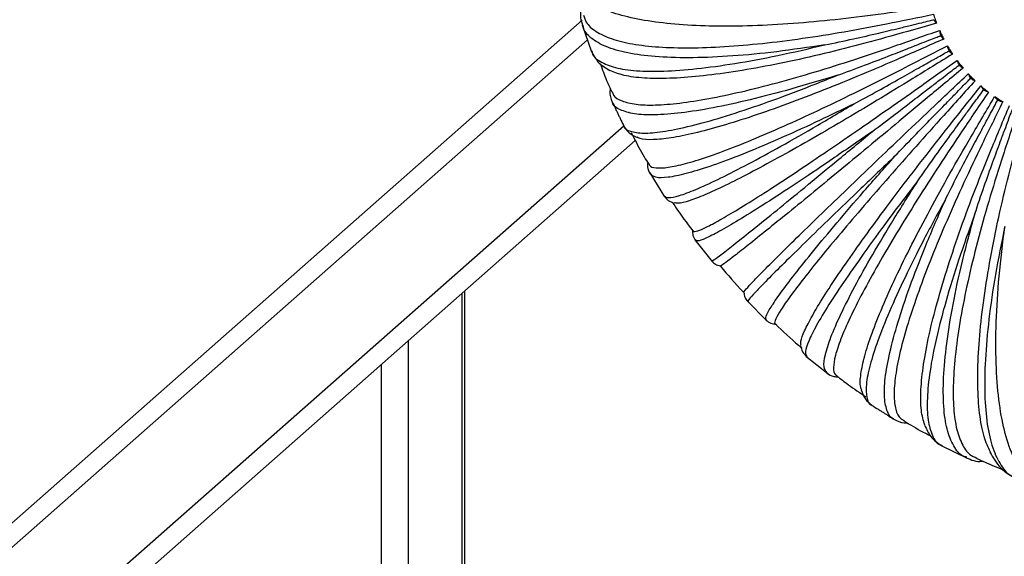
# Paper-space layout '_Dimétrica' of a CAD drawing. Header units: millimetres. Extents: x -569 to 164, y -631 to 613.
# Tile 8 of 24: x -490 to -349, y -426 to -349. Entities that reach past the tile are written whole.
import ezdxf

# ---------------------------------------------------------------- set-up
doc = ezdxf.new("R2010")
doc.units = ezdxf.units.MM

psp = doc.layouts.new('_Dimétrica')

# ---------------------------------------------------------------- linework, layer by layer
at = {"color": 7, "linetype": 'Continuous', "lineweight": 25}
for p, q in [((-409.57, -349.21), (-518.61, -445.37)), ((-409.54, -349.85), (-408.2, -353.74)), ((-409.41, -349.94), (-409.42, -349.89)), ((-512.65, -443.63), (-408.79, -352.03)), ((-408.17, -353.59), (-408.16, -353.66)), ((-403.54, -364.37), (-504.23, -453.18)), ((-403.58, -364.34), (-403.58, -364.37)), ((-506.7, -458.87), (-401.93, -366.47)), ((-399.87, -371.13), (-397.74, -374.55)), ((-393.38, -380.71), (-390.89, -383.86)), ((-426.78, -445.11), (-426.78, -388.39)), ((-426.4, -445.45), (-426.4, -388.05)), ((-385.89, -389.5), (-383.06, -392.35)), ((-434.52, -395.21), (-434.52, -441.61)), ((-377.45, -397.41), (-374.31, -399.93)), ((-438.4, -398.63), (-438.4, -439.57)), ((-368.04, -404.41), (-368.01, -404.42)), ((-358.02, -410.27), (-354.32, -412.06)), ((-357.94, -410.23), (-357.87, -410.25)), ((-354.34, -411.94), (-354.39, -411.92))]:
    psp.add_line(p, q, dxfattribs=at)
for points, knots in [([(-409.7, -347.57), (-409.7, -347.6), (-409.96, -348.45), (-409.72, -349.22), (-409.5, -349.98)], [0, 0, 0, 0, 0.0298601, 1, 1, 1, 1]), ([(-359.43, -347.3), (-361.72, -347.63), (-366.12, -348.26), (-372.58, -349.09), (-378.65, -349.66), (-384.53, -350.01), (-390.07, -350.1), (-395.17, -349.91), (-399.71, -349.43), (-403.55, -348.66), (-406.51, -347.71), (-407.79, -346.9), (-408.36, -346.54)], [0, 0, 0, 0, 0.101398, 0.194542, 0.291001, 0.390455, 0.4925, 0.596655, 0.70237, 0.809042, 0.916035, 1, 1, 1, 1]), ([(-409.35, -348.48), (-409.25, -348.82), (-409, -349.7), (-407.68, -350.84), (-405.48, -351.9), (-402.44, -352.65), (-398.67, -353.09), (-394.24, -353.21), (-389.25, -353.03), (-383.81, -352.57), (-378.04, -351.85), (-372.07, -350.9), (-365.71, -349.69), (-361.39, -348.81), (-359.14, -348.35)], [0, 0, 0, 0, 0.05553, 0.144001, 0.23328, 0.322832, 0.412117, 0.5006, 0.587778, 0.67319, 0.756432, 0.837169, 0.91513, 1, 1, 1, 1]), ([(-359.14, -348.35), (-359.06, -348.59), (-358.92, -349.03), (-358.76, -349.45), (-358.69, -349.64)], [0, 0, 0, 0, 0.560828, 1, 1, 1, 1]), ([(-374.73, -352.74), (-377.07, -353.09), (-381.75, -353.79), (-388.07, -354.39), (-393.74, -354.64), (-398.65, -354.52), (-402.73, -354.03), (-405.94, -353.19), (-408.14, -351.97), (-409.29, -350.88), (-409.39, -350.1), (-409.41, -349.94)], [0, 0, 0, 0, 0.121017, 0.24192, 0.363785, 0.484674, 0.605712, 0.727535, 0.848337, 0.969554, 1, 1, 1, 1]), ([(-358.69, -349.64), (-360.89, -350.26), (-365.1, -351.46), (-371.3, -353.14), (-377.1, -354.55), (-382.71, -355.74), (-387.99, -356.66), (-392.83, -357.29), (-397.12, -357.6), (-400.74, -357.56), (-403.67, -357.19), (-404.97, -356.66), (-405.61, -356.4)], [0, 0, 0, 0, 0.099277, 0.190474, 0.284916, 0.382291, 0.482202, 0.584179, 0.687684, 0.792125, 0.896881, 1, 1, 1, 1]), ([(-374.73, -352.74), (-373.36, -352.46), (-370.85, -351.94), (-367.25, -351.11), (-364.43, -350.43), (-362.37, -349.93), (-360.94, -349.58), (-359.88, -349.32), (-359.3, -349.18), (-359.06, -349.12)], [0, 0, 0, 0, 0.272344, 0.503117, 0.689512, 0.801165, 0.890131, 0.95641, 1, 1, 1, 1]), ([(-359.06, -349.12), (-359.01, -349.22), (-358.89, -349.43), (-358.76, -349.57), (-358.69, -349.64)], [0, 0, 0, 0, 0.49956, 1, 1, 1, 1]), ([(-405.24, -359.46), (-405.19, -359.63), (-405.03, -360.21), (-403.92, -360.84), (-401.95, -361.33), (-399.16, -361.43), (-395.66, -361.15), (-391.51, -360.5), (-386.82, -359.52), (-381.69, -358.23), (-376.23, -356.67), (-370.57, -354.9), (-364.53, -352.85), (-360.42, -351.41), (-358.27, -350.66)], [0, 0, 0, 0, 0.038039, 0.128148, 0.21908, 0.310291, 0.401229, 0.491351, 0.580144, 0.667137, 0.751922, 0.834153, 0.913559, 1, 1, 1, 1]), ([(-372.93, -357.1), (-371.65, -356.63), (-369.27, -355.77), (-365.87, -354.46), (-363.2, -353.41), (-361.25, -352.64), (-359.9, -352.11), (-358.9, -351.72), (-358.34, -351.5), (-358.12, -351.41)], [0, 0, 0, 0, 0.272344, 0.503116, 0.689511, 0.801165, 0.890131, 0.956409, 1, 1, 1, 1]), ([(-358.27, -350.66), (-358.16, -350.89), (-357.98, -351.31), (-357.77, -351.72), (-357.67, -351.91)], [0, 0, 0, 0, 0.561377, 1, 1, 1, 1]), ([(-358.27, -350.66), (-358.26, -350.78), (-358.23, -351.03), (-358.16, -351.28), (-358.12, -351.41)], [0, 0, 0, 0, 0.4994343, 1, 1, 1, 1]), ([(-358.12, -351.41), (-358.05, -351.51), (-357.91, -351.7), (-357.75, -351.84), (-357.67, -351.91)], [0, 0, 0, 0, 0.49956, 1, 1, 1, 1]), ([(-408.16, -353.66), (-408.15, -353.74), (-408.08, -354.36), (-407.03, -355.17), (-404.96, -356.06), (-401.88, -356.52), (-397.96, -356.57), (-393.22, -356.22), (-387.73, -355.46), (-381.59, -354.34), (-377.01, -353.27), (-374.73, -352.74)], [0, 0, 0, 0, 0.017045, 0.139766, 0.263082, 0.385403, 0.508337, 0.631473, 0.753777, 0.876938, 1, 1, 1, 1]), ([(-357.67, -351.91), (-359.74, -352.81), (-363.71, -354.56), (-369.54, -357.06), (-374.98, -359.27), (-380.23, -361.28), (-385.14, -363.01), (-389.63, -364.44), (-393.57, -365.49), (-396.9, -366.16), (-399.47, -366.4), (-401.08, -366.33), (-401.55, -366.04), (-401.68, -365.95)], [0, 0, 0, 0, 0.095207, 0.182664, 0.273234, 0.366615, 0.46243, 0.560226, 0.659486, 0.759645, 0.860105, 0.960257, 1, 1, 1, 1]), ([(-399.99, -369.79), (-399.97, -369.87), (-399.9, -370.23), (-399.02, -370.44), (-397.33, -370.39), (-394.85, -369.85), (-391.71, -368.89), (-387.94, -367.5), (-383.64, -365.74), (-378.92, -363.66), (-373.87, -361.3), (-368.61, -358.74), (-362.98, -355.89), (-359.14, -353.91), (-357.14, -352.88)], [0, 0, 0, 0, 0.0269652, 0.1181122, 0.2100907, 0.3023519, 0.3943367, 0.4854962, 0.5753104, 0.6633054, 0.7490659, 0.8322441, 0.9125635, 1, 1, 1, 1]), ([(-357.14, -352.88), (-357.01, -353.1), (-356.77, -353.5), (-356.51, -353.89), (-356.4, -354.06)], [0, 0, 0, 0, 0.561938, 1, 1, 1, 1]), ([(-357.14, -352.88), (-357.12, -352.99), (-357.07, -353.23), (-356.97, -353.47), (-356.92, -353.6)], [0, 0, 0, 0, 0.4994343, 1, 1, 1, 1]), ([(-408.24, -353.63), (-407.93, -354.24), (-407.38, -355.33), (-406.15, -356.07), (-405.61, -356.4)], [0, 0, 0, 0, 0.557291, 1, 1, 1, 1]), ([(-356.4, -354.06), (-358.31, -355.24), (-361.97, -357.5), (-367.34, -360.78), (-372.33, -363.76), (-377.11, -366.54), (-381.57, -369.05), (-385.61, -371.22), (-389.13, -373), (-392.06, -374.34), (-394.29, -375.18), (-395.76, -375.57), (-396.16, -375.45), (-396.32, -375.4)], [0, 0, 0, 0, 0.092443, 0.177362, 0.265303, 0.355974, 0.449008, 0.543965, 0.640345, 0.737597, 0.835141, 0.932386, 1, 1, 1, 1]), ([(-370.64, -361.26), (-369.46, -360.62), (-367.26, -359.42), (-364.11, -357.66), (-361.63, -356.26), (-359.82, -355.24), (-358.57, -354.53), (-357.64, -354), (-357.13, -353.71), (-356.92, -353.6)], [0, 0, 0, 0, 0.272344, 0.503117, 0.689512, 0.801165, 0.890131, 0.95641, 1, 1, 1, 1]), ([(-356.92, -353.6), (-356.84, -353.69), (-356.67, -353.87), (-356.49, -353.99), (-356.4, -354.06)], [0, 0, 0, 0, 0.49956, 1, 1, 1, 1]), ([(-406.96, -355.45), (-406.67, -356.25), (-406.17, -357.62), (-405.56, -358.94), (-405.31, -359.49)], [0, 0, 0, 0, 0.585954, 1, 1, 1, 1]), ([(-393.65, -379.39), (-393.65, -379.43), (-393.68, -379.63), (-393.03, -379.49), (-391.69, -378.92), (-389.61, -377.79), (-386.89, -376.18), (-383.58, -374.1), (-379.77, -371.61), (-375.54, -368.77), (-370.98, -365.66), (-366.22, -362.36), (-361.09, -358.75), (-357.59, -356.26), (-355.76, -354.97)], [0, 0, 0, 0, 0.022999, 0.114518, 0.206871, 0.299508, 0.391868, 0.483399, 0.573579, 0.661933, 0.748043, 0.83156, 0.912207, 1, 1, 1, 1]), ([(-354.89, -356.06), (-356.61, -357.49), (-359.91, -360.24), (-364.72, -364.25), (-369.17, -367.95), (-373.41, -371.45), (-377.33, -374.68), (-380.85, -377.55), (-383.87, -379.99), (-386.31, -381.95), (-388.15, -383.39), (-389.27, -384.21), (-389.77, -384.55), (-389.7, -384.45), (-389.7, -384.44)], [0, 0, 0, 0, 0.089053, 0.170858, 0.255574, 0.34292, 0.432542, 0.524017, 0.616862, 0.710547, 0.804514, 0.898193, 0.991026, 1, 1, 1, 1]), ([(-367.89, -365.16), (-366.82, -364.35), (-364.84, -362.85), (-361.99, -360.66), (-359.75, -358.93), (-358.1, -357.67), (-356.97, -356.8), (-356.13, -356.15), (-355.66, -355.79), (-355.47, -355.64)], [0, 0, 0, 0, 0.272344, 0.503117, 0.689512, 0.801165, 0.890131, 0.95641, 1, 1, 1, 1]), ([(-355.76, -354.97), (-355.6, -355.18), (-355.32, -355.55), (-355.02, -355.9), (-354.89, -356.06)], [0, 0, 0, 0, 0.562514, 1, 1, 1, 1]), ([(-355.76, -354.97), (-355.72, -355.08), (-355.66, -355.3), (-355.54, -355.53), (-355.47, -355.64)], [0, 0, 0, 0, 0.499434, 1, 1, 1, 1]), ([(-355.47, -355.64), (-355.38, -355.73), (-355.19, -355.9), (-354.99, -356.01), (-354.89, -356.06)], [0, 0, 0, 0, 0.49956, 1, 1, 1, 1]), ([(-372.93, -357.1), (-375.15, -357.78), (-379.59, -359.13), (-385.55, -360.68), (-390.89, -361.84), (-395.48, -362.57), (-399.26, -362.86), (-402.21, -362.72), (-404.17, -362.09), (-405.15, -361.48), (-405.2, -360.96), (-405.2, -360.93)], [0, 0, 0, 0, 0.123685, 0.247252, 0.371804, 0.495357, 0.619063, 0.743571, 0.867036, 0.990925, 1, 1, 1, 1]), ([(-403.58, -364.37), (-403.58, -364.38), (-403.56, -364.79), (-402.69, -365.18), (-400.9, -365.49), (-398.13, -365.26), (-394.55, -364.55), (-390.18, -363.37), (-385.08, -361.72), (-379.37, -359.67), (-375.08, -357.95), (-372.93, -357.1)], [0, 0, 0, 0, 0.002024, 0.126621, 0.251821, 0.376012, 0.500824, 0.625842, 0.750014, 0.875058, 1, 1, 1, 1]), ([(-386.33, -388.25), (-386.34, -388.25), (-386.44, -388.29), (-386.06, -387.83), (-385.13, -386.8), (-383.49, -385.12), (-381.28, -382.91), (-378.51, -380.18), (-375.25, -377.02), (-371.6, -373.5), (-367.63, -369.69), (-363.44, -365.7), (-358.89, -361.39), (-355.77, -358.43), (-354.15, -356.9)], [0, 0, 0, 0, 0.006779, 0.099817, 0.193704, 0.287879, 0.381772, 0.474823, 0.5665, 0.656321, 0.74386, 0.828764, 0.91075, 1, 1, 1, 1]), ([(-354.15, -356.9), (-353.97, -357.09), (-353.65, -357.42), (-353.31, -357.75), (-353.17, -357.89)], [0, 0, 0, 0, 0.563111, 1, 1, 1, 1]), ([(-354.15, -356.9), (-354.11, -357), (-354.02, -357.21), (-353.88, -357.42), (-353.81, -357.52)], [0, 0, 0, 0, 0.499434, 1, 1, 1, 1]), ([(-353.17, -357.89), (-354.67, -359.55), (-357.55, -362.74), (-361.74, -367.41), (-365.57, -371.76), (-369.19, -375.92), (-372.5, -379.8), (-375.41, -383.31), (-377.85, -386.36), (-379.76, -388.89), (-381.11, -390.84), (-381.82, -392.13), (-382.03, -392.76), (-381.82, -392.77), (-381.78, -392.77)], [0, 0, 0, 0, 0.087898, 0.168641, 0.252258, 0.338471, 0.426931, 0.517219, 0.60886, 0.70133, 0.794078, 0.886542, 0.97817, 1, 1, 1, 1]), ([(-378.15, -395.87), (-378.18, -395.7), (-378.25, -395.28), (-377.71, -393.86), (-376.62, -391.73), (-374.96, -388.97), (-372.8, -385.67), (-370.17, -381.9), (-367.17, -377.75), (-363.85, -373.32), (-360.3, -368.71), (-356.41, -363.76), (-353.74, -360.39), (-352.34, -358.63)], [0, 0, 0, 0, 0.065753, 0.163193, 0.260932, 0.358378, 0.45495, 0.550096, 0.643315, 0.734168, 0.822284, 0.907372, 1, 1, 1, 1]), ([(-364.71, -368.74), (-363.78, -367.77), (-362.06, -365.99), (-359.55, -363.41), (-357.57, -361.38), (-356.13, -359.9), (-355.13, -358.87), (-354.38, -358.11), (-353.97, -357.69), (-353.81, -357.52)], [0, 0, 0, 0, 0.2723437, 0.5031161, 0.6895112, 0.8011647, 0.8901308, 0.9564093, 1, 1, 1, 1]), ([(-353.81, -357.52), (-353.7, -357.6), (-353.49, -357.75), (-353.27, -357.84), (-353.17, -357.89)], [0, 0, 0, 0, 0.49956, 1, 1, 1, 1]), ([(-352.34, -358.63), (-352.14, -358.8), (-351.79, -359.1), (-351.42, -359.38), (-351.26, -359.51)], [0, 0, 0, 0, 0.556609, 1, 1, 1, 1]), ([(-352.34, -358.63), (-352.29, -358.73), (-352.19, -358.92), (-352.03, -359.11), (-351.95, -359.2)], [0, 0, 0, 0, 0.499434, 1, 1, 1, 1]), ([(-405.52, -359.02), (-405.54, -359.15), (-405.67, -359.83), (-405.43, -360.44), (-405.23, -360.94)], [0, 0, 0, 0, 0.18742, 1, 1, 1, 1]), ([(-351.26, -359.51), (-352.52, -361.37), (-354.93, -364.96), (-358.43, -370.22), (-361.59, -375.14), (-364.52, -379.89), (-367.14, -384.34), (-369.38, -388.42), (-371.19, -392.01), (-372.5, -395.04), (-373.31, -397.45), (-373.55, -399.14), (-373.43, -400.05), (-373.08, -400.17), (-373, -400.2)], [0, 0, 0, 0, 0.087485, 0.16785, 0.251074, 0.336883, 0.424927, 0.514791, 0.606001, 0.698038, 0.79035, 0.88238, 0.973578, 1, 1, 1, 1]), ([(-369.41, -402.31), (-369.48, -402.17), (-369.72, -401.66), (-369.61, -400.05), (-369.09, -397.5), (-368.04, -394.26), (-366.54, -390.46), (-364.61, -386.16), (-362.31, -381.47), (-359.7, -376.49), (-356.87, -371.34), (-353.7, -365.84), (-351.5, -362.1), (-350.36, -360.15)], [0, 0, 0, 0, 0.038201, 0.138514, 0.239135, 0.339455, 0.438875, 0.536828, 0.632796, 0.726328, 0.817043, 0.904641, 1, 1, 1, 1]), ([(-361.17, -371.94), (-360.39, -370.83), (-358.94, -368.79), (-356.83, -365.87), (-355.15, -363.57), (-353.92, -361.89), (-353.07, -360.73), (-352.43, -359.87), (-352.09, -359.39), (-351.95, -359.2)], [0, 0, 0, 0, 0.272344, 0.503116, 0.689511, 0.801165, 0.890131, 0.956409, 1, 1, 1, 1]), ([(-351.95, -359.2), (-351.83, -359.27), (-351.6, -359.39), (-351.37, -359.47), (-351.26, -359.51)], [0, 0, 0, 0, 0.49956, 1, 1, 1, 1]), ([(-350.36, -360.15), (-350.14, -360.29), (-349.76, -360.55), (-349.37, -360.79), (-349.19, -360.89)], [0, 0, 0, 0, 0.55722, 1, 1, 1, 1]), ([(-350.36, -360.15), (-350.3, -360.24), (-350.18, -360.41), (-350.01, -360.57), (-349.92, -360.66)], [0, 0, 0, 0, 0.4994343, 1, 1, 1, 1]), ([(-405.29, -360.82), (-405.16, -361.08), (-404.99, -361.45), (-404.67, -362.12), (-404.44, -362.6), (-404.21, -363.09), (-403.87, -363.79), (-403.67, -364.19), (-403.53, -364.49)], [0, 0, 0, 0, 0.285675, 0.397972, 0.499504, 0.601082, 0.713529, 1, 1, 1, 1]), ([(-370.64, -361.26), (-372.7, -362.25), (-376.82, -364.24), (-382.31, -366.7), (-387.2, -368.73), (-391.38, -370.27), (-394.79, -371.31), (-397.36, -371.83), (-399.13, -371.86), (-399.57, -371.44), (-399.79, -371.24)], [0, 0, 0, 0, 0.125479, 0.250838, 0.377197, 0.502542, 0.628042, 0.754357, 0.879612, 1, 1, 1, 1]), ([(-397.78, -374.42), (-397.62, -374.54), (-397.28, -374.79), (-395.73, -374.45), (-393.38, -373.59), (-390.23, -372.15), (-386.33, -370.18), (-381.73, -367.69), (-376.53, -364.75), (-372.61, -362.42), (-370.64, -361.26)], [0, 0, 0, 0, 0.115802, 0.242553, 0.368283, 0.49464, 0.621207, 0.746917, 0.87351, 1, 1, 1, 1]), ([(-349.19, -360.89), (-350.19, -362.94), (-352.1, -366.85), (-354.85, -372.62), (-357.27, -378.04), (-359.46, -383.28), (-361.34, -388.24), (-362.86, -392.79), (-363.98, -396.85), (-364.65, -400.31), (-364.87, -403.11), (-364.61, -405.15), (-364.1, -406.34), (-363.52, -406.58), (-363.35, -406.65)], [0, 0, 0, 0, 0.086353, 0.165678, 0.247825, 0.332524, 0.419428, 0.50813, 0.59816, 0.689005, 0.780124, 0.870963, 0.960981, 1, 1, 1, 1]), ([(-360.4, -407.32), (-360.59, -406.65), (-360.97, -405.3), (-361, -402.34), (-360.63, -398.72), (-359.83, -394.48), (-358.64, -389.74), (-357.1, -384.59), (-355.27, -379.15), (-353.19, -373.54), (-350.79, -367.59), (-349.11, -363.54), (-348.23, -361.43)], [0, 0, 0, 0, 0.101882, 0.206782, 0.311367, 0.415015, 0.517132, 0.617182, 0.714691, 0.809263, 0.900586, 1, 1, 1, 1]), ([(-357.31, -374.71), (-356.69, -373.48), (-355.56, -371.22), (-353.86, -367.99), (-352.5, -365.47), (-351.51, -363.62), (-350.83, -362.34), (-350.31, -361.39), (-350.03, -360.86), (-349.92, -360.66)], [0, 0, 0, 0, 0.272344, 0.503117, 0.689512, 0.801165, 0.890131, 0.95641, 1, 1, 1, 1]), ([(-349.92, -360.66), (-349.8, -360.71), (-349.55, -360.81), (-349.31, -360.86), (-349.19, -360.89)], [0, 0, 0, 0, 0.49956, 1, 1, 1, 1]), ([(-347, -362.02), (-347.72, -364.21), (-349.11, -368.4), (-351.06, -374.58), (-352.7, -380.4), (-354.09, -386.05), (-355.19, -391.41), (-355.95, -396.37), (-356.33, -400.8), (-356.33, -404.61), (-355.93, -407.73), (-355.13, -410.06), (-354.13, -411.54), (-353.26, -411.9), (-352.92, -412.05)], [0, 0, 0, 0, 0.084701, 0.162507, 0.243083, 0.326161, 0.411402, 0.498407, 0.586714, 0.675821, 0.765196, 0.854296, 0.942592, 1, 1, 1, 1]), ([(-353.2, -377), (-352.76, -375.68), (-351.95, -373.24), (-350.7, -369.76), (-349.69, -367.04), (-348.95, -365.05), (-348.44, -363.67), (-348.06, -362.65), (-347.84, -362.09), (-347.76, -361.86)], [0, 0, 0, 0, 0.272344, 0.503117, 0.689512, 0.801165, 0.890131, 0.95641, 1, 1, 1, 1]), ([(-350.86, -411.44), (-351.18, -410.77), (-351.88, -409.33), (-352.51, -406.18), (-352.83, -402.26), (-352.78, -397.68), (-352.37, -392.58), (-351.63, -387.07), (-350.6, -381.27), (-349.32, -375.3), (-347.73, -368.97), (-346.59, -364.68), (-346, -362.44)], [0, 0, 0, 0, 0.091984, 0.19804, 0.303778, 0.408568, 0.511811, 0.612963, 0.711546, 0.807161, 0.89949, 1, 1, 1, 1]), ([(-403.59, -364.37), (-403.36, -364.73), (-402.9, -365.45), (-402.06, -365.85), (-401.64, -366.06)], [0, 0, 0, 0, 0.499731, 1, 1, 1, 1]), ([(-402.53, -365.33), (-402.4, -365.58), (-401.8, -366.76), (-400.98, -368.27), (-400.25, -369.49), (-400.05, -369.82)], [0, 0, 0, 0, 0.164302, 0.775706, 1, 1, 1, 1]), ([(-367.89, -365.16), (-369.75, -366.45), (-373.47, -369.02), (-378.4, -372.34), (-382.75, -375.2), (-386.42, -377.51), (-389.36, -379.26), (-391.52, -380.4), (-392.9, -380.97), (-393.14, -380.85), (-393.26, -380.8)], [0, 0, 0, 0, 0.126513, 0.252905, 0.380305, 0.506683, 0.633217, 0.760572, 0.88686, 1, 1, 1, 1]), ([(-390.93, -383.72), (-390.87, -383.71), (-390.75, -383.68), (-389.6, -382.84), (-387.71, -381.37), (-385.06, -379.25), (-381.71, -376.55), (-377.71, -373.27), (-373.13, -369.5), (-369.64, -366.61), (-367.89, -365.16)], [0, 0, 0, 0, 0.110816, 0.238282, 0.36472, 0.49179, 0.619071, 0.74549, 0.872797, 1, 1, 1, 1]), ([(-364.71, -368.74), (-366.35, -370.3), (-369.61, -373.42), (-373.88, -377.53), (-377.6, -381.14), (-380.67, -384.16), (-383.08, -386.56), (-384.74, -388.29), (-385.71, -389.36), (-385.74, -389.49), (-385.75, -389.56)], [0, 0, 0, 0, 0.12669, 0.25326, 0.380838, 0.507393, 0.634105, 0.761638, 0.888103, 1, 1, 1, 1]), ([(-383.12, -392.21), (-383.17, -392.09), (-383.28, -391.82), (-382.56, -390.5), (-381.19, -388.48), (-379.13, -385.75), (-376.42, -382.37), (-373.09, -378.38), (-369.22, -373.86), (-366.22, -370.45), (-364.71, -368.74)], [0, 0, 0, 0, 0.112446, 0.239678, 0.365884, 0.492722, 0.619769, 0.745957, 0.87303, 1, 1, 1, 1]), ([(-400.15, -369.65), (-400.17, -369.85), (-400.21, -370.44), (-399.97, -370.93), (-399.8, -371.25)], [0, 0, 0, 0, 0.342775, 1, 1, 1, 1]), ([(-361.17, -371.94), (-362.55, -373.75), (-365.3, -377.36), (-368.82, -382.19), (-371.83, -386.48), (-374.24, -390.13), (-376.03, -393.12), (-377.15, -395.37), (-377.65, -396.91), (-377.44, -397.28), (-377.33, -397.46)], [0, 0, 0, 0, 0.125925, 0.251731, 0.378539, 0.50433, 0.630277, 0.757041, 0.882742, 1, 1, 1, 1]), ([(-374.41, -399.84), (-374.59, -399.59), (-374.96, -399.09), (-374.75, -397.33), (-373.95, -394.81), (-372.53, -391.54), (-370.52, -387.56), (-367.94, -382.93), (-364.86, -377.75), (-362.4, -373.88), (-361.17, -371.94)], [0, 0, 0, 0, 0.120025, 0.24617, 0.371299, 0.497053, 0.623016, 0.748126, 0.874114, 1, 1, 1, 1]), ([(-397.81, -374.44), (-397.62, -374.67), (-397.25, -375.14), (-396.66, -375.36), (-396.36, -375.46)], [0, 0, 0, 0, 0.500314, 1, 1, 1, 1]), ([(-396.65, -375.25), (-396.49, -375.51), (-395.56, -376.94), (-394.54, -378.31), (-393.69, -379.43)], [0, 0, 0, 0, 0.180215, 1, 1, 1, 1]), ([(-357.31, -374.71), (-358.41, -376.73), (-360.6, -380.77), (-363.31, -386.22), (-365.53, -391.11), (-367.21, -395.33), (-368.33, -398.82), (-368.87, -401.57), (-368.77, -403.4), (-368.47, -404.34), (-368.05, -404.41), (-368.04, -404.41)], [0, 0, 0, 0, 0.124375, 0.248632, 0.373879, 0.498122, 0.622518, 0.747722, 0.871876, 0.996456, 1, 1, 1, 1]), ([(-364.81, -406.44), (-364.85, -406.43), (-365.36, -406.31), (-365.87, -405.26), (-366.28, -403.23), (-366.09, -400.26), (-365.37, -396.52), (-364.12, -392.04), (-362.35, -386.86), (-360.12, -381.11), (-358.25, -376.84), (-357.31, -374.71)], [0, 0, 0, 0, 0.009159, 0.132865, 0.25717, 0.380473, 0.504392, 0.628517, 0.751801, 0.875951, 1, 1, 1, 1]), ([(-353.2, -377), (-353.99, -379.2), (-355.58, -383.61), (-357.41, -389.59), (-358.81, -394.97), (-359.71, -399.66), (-360.1, -403.58), (-360, -406.71), (-359.35, -408.9), (-358.65, -410.06), (-358.03, -410.21), (-357.94, -410.23)], [0, 0, 0, 0, 0.12248, 0.244844, 0.368183, 0.490533, 0.613034, 0.73633, 0.858592, 0.981274, 1, 1, 1, 1]), ([(-354.39, -411.92), (-354.55, -411.88), (-355.32, -411.69), (-356.29, -410.4), (-357.26, -408.05), (-357.74, -404.75), (-357.76, -400.63), (-357.31, -395.73), (-356.4, -390.11), (-355.07, -383.89), (-353.82, -379.3), (-353.2, -377)], [0, 0, 0, 0, 0.030902, 0.151894, 0.273471, 0.394068, 0.515268, 0.636669, 0.757248, 0.878673, 1, 1, 1, 1]), ([(-393.73, -379.33), (-393.73, -379.6), (-393.72, -380.14), (-393.44, -380.6), (-393.3, -380.83)], [0, 0, 0, 0, 0.499795, 1, 1, 1, 1]), ([(-348.9, -378.79), (-349.37, -381.13), (-350.33, -385.83), (-351.24, -392.22), (-351.76, -398), (-351.84, -403.06), (-351.48, -407.33), (-350.7, -410.76), (-349.47, -413.23), (-348.28, -414.62), (-347.38, -414.85), (-347.15, -414.91)], [0, 0, 0, 0, 0.119737, 0.23936, 0.359936, 0.479546, 0.599303, 0.719837, 0.839361, 0.959295, 1, 1, 1, 1]), ([(-343.28, -416.25), (-343.65, -416.16), (-344.77, -415.88), (-346.3, -414.35), (-347.85, -411.76), (-349.03, -408.2), (-349.81, -403.79), (-350.21, -398.57), (-350.19, -392.61), (-349.79, -386.05), (-349.2, -381.2), (-348.9, -378.79)], [0, 0, 0, 0, 0.057521, 0.175189, 0.293427, 0.410711, 0.528582, 0.646648, 0.763915, 0.882005, 1, 1, 1, 1]), ([(-390.97, -383.76), (-390.8, -383.93), (-390.45, -384.28), (-389.97, -384.4), (-389.73, -384.47)], [0, 0, 0, 0, 0.5001646, 1, 1, 1, 1]), ([(-389.74, -384.45), (-389.73, -384.47), (-388.69, -385.76), (-387.56, -387.04), (-386.37, -388.25), (-386.34, -388.28)], [0, 0, 0, 0, 0.00855, 0.972743, 1, 1, 1, 1]), ([(-386.35, -388.27), (-386.32, -388.51), (-386.25, -389.01), (-385.95, -389.4), (-385.79, -389.6)], [0, 0, 0, 0, 0.499679, 1, 1, 1, 1]), ([(-383.16, -392.25), (-382.95, -392.42), (-382.53, -392.76), (-381.98, -392.83), (-381.7, -392.87)], [0, 0, 0, 0, 0.500755, 1, 1, 1, 1]), ([(-381.83, -392.81), (-380.74, -393.85), (-379.5, -395.03), (-378.18, -396.12), (-378.03, -396.24)], [0, 0, 0, 0, 0.882061, 1, 1, 1, 1]), ([(-378.21, -395.9), (-378.14, -396.22), (-377.99, -396.84), (-377.57, -397.27), (-377.35, -397.49)], [0, 0, 0, 0, 0.4984263, 1, 1, 1, 1]), ([(-374.42, -399.85), (-374.12, -400.05), (-373.65, -400.37), (-373.05, -400.39), (-372.85, -400.39)], [0, 0, 0, 0, 0.6591, 1, 1, 1, 1]), ([(-373.04, -400.25), (-372.48, -400.68), (-371.12, -401.73), (-369.7, -402.69), (-368.87, -403.26)], [0, 0, 0, 0, 0.410455, 1, 1, 1, 1]), ([(-369.51, -402.25), (-369.36, -402.7), (-369.04, -403.61), (-368.38, -404.15), (-368.04, -404.43)], [0, 0, 0, 0, 0.497849, 1, 1, 1, 1]), ([(-368.14, -404.36), (-367.87, -404.54), (-367.49, -404.78), (-366.83, -405.2), (-366.38, -405.49), (-365.93, -405.77), (-365.3, -406.17), (-364.96, -406.38), (-364.72, -406.54)], [0, 0, 0, 0, 0.285604, 0.398528, 0.500927, 0.603211, 0.715794, 1, 1, 1, 1]), ([(-364.83, -406.47), (-364.35, -406.72), (-363.75, -407.05), (-363.05, -407), (-362.9, -406.99)], [0, 0, 0, 0, 0.791634, 1, 1, 1, 1]), ([(-363.38, -406.71), (-362.48, -407.26), (-361.24, -408.03), (-359.93, -408.68), (-359.58, -408.86)], [0, 0, 0, 0, 0.728769, 1, 1, 1, 1]), ([(-360.41, -407.32), (-360.14, -407.91), (-359.56, -409.21), (-358.55, -409.89), (-358, -410.25)], [0, 0, 0, 0, 0.455116, 1, 1, 1, 1]), ([(-351.03, -411.2), (-350.81, -411.6), (-350.35, -412.45), (-349.47, -413.52), (-348.43, -414.44), (-347.62, -414.8), (-347.23, -414.98)], [0, 0, 0, 0, 0.224714, 0.472313, 0.743594, 1, 1, 1, 1]), ([(-354.44, -412.01), (-353.72, -412.32), (-352.96, -412.65), (-352.08, -412.5), (-352.04, -412.49)], [0, 0, 0, 0, 0.9559058, 1, 1, 1, 1]), ([(-352.94, -412.1), (-351.94, -412.56), (-350.7, -413.14), (-349.43, -413.61), (-349.19, -413.7)], [0, 0, 0, 0, 0.812876, 1, 1, 1, 1])]:
    psp.add_open_spline(points, degree=3, knots=knots, dxfattribs=at)

doc.saveas('drawing.dxf')
